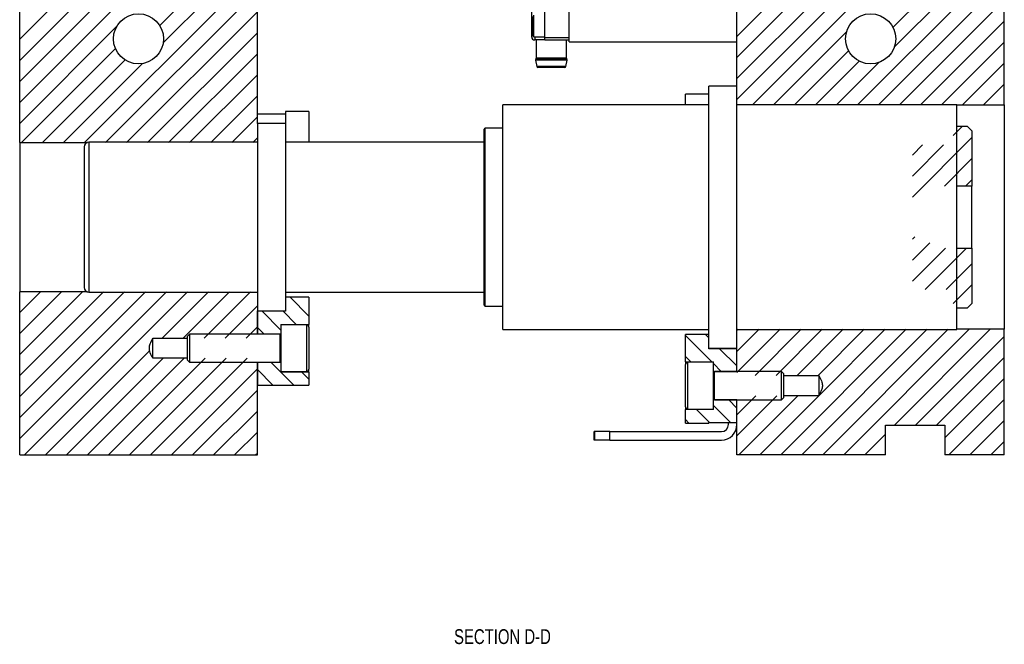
# Model space of a CAD drawing. Header units: inches. Extents: x 1880 to 2363, y -453 to -54.
# Tile 151 of 256: x 1927.01 to 1935.3, y -428.83 to -423.57. Entities that reach past the tile are written whole.
import ezdxf

# ---------------------------------------------------------------- set-up
doc = ezdxf.new("R2010")
doc.units = ezdxf.units.IN
doc.header["$LTSCALE"] = 0.5
doc.header["$MEASUREMENT"] = 0
for name, color, linetype in [('SID-M-D', 42, 'Continuous'), ('SID-M-F', 202, 'Continuous'), ('SID-M-S', 105, 'Continuous')]:
    doc.layers.add(name, color=color, linetype=linetype)
doc.styles.add('SLDTEXTSTYLE0', font='TXT', dxfattribs={"width": 0.595745})

msp = doc.modelspace()

# ---------------------------------------------------------------- linework, layer by layer
at = {"layer": 'SID-M-F', "linetype": 'Continuous'}
for p, q in [((1933.04539, -423.71474), (1935.29539, -421.46474)), ((1933.04539, -423.89151), (1935.29539, -421.64151)), ((1933.04539, -424.06829), (1935.29539, -421.81829)), ((1933.04539, -424.24507), (1935.29539, -421.99507)), ((1933.17562, -424.29161), (1935.29539, -422.17184)), ((1934.3581, -423.63946), (1935.29539, -422.70217)), ((1927.01039, -423.73933), (1927.8356, -422.91412)), ((1927.01039, -423.91611), (1928.01237, -422.91412)), ((1927.01039, -424.09288), (1928.18915, -422.91412)), ((1927.01039, -424.26966), (1928.36593, -422.91412)), ((1928.18821, -423.62217), (1928.89626, -422.91412)), ((1934.3691, -423.80524), (1935.29539, -422.87895)), ((1928.21838, -423.76878), (1929.01039, -422.97677)), ((1934.0595, -424.29161), (1935.29539, -423.05573)), ((1927.5567, -424.60723), (1929.01039, -423.15354)), ((1934.23628, -424.29161), (1935.29539, -423.2325)), ((1927.73347, -424.60723), (1929.01039, -423.33032)), ((1934.41306, -424.29161), (1935.29539, -423.40928)), ((1927.91025, -424.60723), (1929.01039, -423.5071)), ((1934.58983, -424.29161), (1935.29539, -423.58606)), ((1927.01039, -424.44644), (1927.82911, -423.62771)), ((1928.08703, -424.60723), (1929.01039, -423.68387)), ((1933.3524, -424.29161), (1933.96811, -423.6759)), ((1934.76661, -424.29161), (1935.29539, -423.76283)), ((1927.02637, -424.60723), (1927.81618, -423.81742)), ((1933.52917, -424.29161), (1933.98505, -423.83573)), ((1927.20314, -424.60723), (1927.89726, -423.91312)), ((1927.37992, -424.60723), (1928.04376, -423.94339)), ((1928.2638, -424.60723), (1929.01039, -423.86065)), ((1933.70595, -424.29161), (1934.0746, -423.92296)), ((1933.88273, -424.29161), (1934.2403, -423.93404)), ((1934.94339, -424.29161), (1935.29539, -423.93961)), ((1928.44058, -424.60723), (1929.01039, -424.03743)), ((1935.12016, -424.29161), (1935.29539, -424.11639)), ((1928.61736, -424.60723), (1929.01039, -424.2142)), ((1928.79413, -424.60723), (1929.01039, -424.39098)), ((1934.86472, -424.54706), (1934.94269, -424.46908)), ((1928.97091, -424.60723), (1929.01039, -424.56776)), ((1934.5222, -425.06635), (1935.0222, -424.56635)), ((1934.5222, -424.7128), (1934.60801, -424.62698)), ((1934.5222, -424.88958), (1934.78479, -424.62698)), ((1934.79091, -424.97442), (1935.0222, -424.74313)), ((1934.96769, -424.97442), (1935.0222, -424.91991)), ((1934.5222, -425.41991), (1934.54236, -425.39974)), ((1934.5222, -425.59668), (1934.66787, -425.45101)), ((1934.5222, -425.77346), (1934.79974, -425.49592)), ((1934.62908, -425.84335), (1934.97652, -425.49592)), ((1934.80586, -425.84335), (1935.0222, -425.62701)), ((1934.86472, -425.96127), (1935.0222, -425.80379)), ((1927.01039, -426.03743), (1927.18471, -425.8631)), ((1927.01039, -426.2142), (1927.36149, -425.8631)), ((1927.01039, -426.39098), (1927.53827, -425.8631)), ((1927.01039, -426.56776), (1927.71504, -425.8631)), ((1927.01039, -426.74453), (1927.89182, -425.8631)), ((1927.01039, -426.92131), (1928.0686, -425.8631)), ((1927.01039, -427.09809), (1928.24537, -425.8631)), ((1927.05008, -427.23517), (1928.42215, -425.8631)), ((1928.20928, -426.25275), (1928.59893, -425.8631)), ((1928.38605, -426.25275), (1928.7757, -425.8631)), ((1928.56283, -426.25275), (1928.95248, -425.8631)), ((1929.44346, -426.06713), (1929.28511, -425.90878)), ((1928.73961, -426.25275), (1929.01039, -425.98197)), ((1929.20724, -426.18446), (1929.04934, -426.02656)), ((1929.33653, -426.13698), (1929.22612, -426.02656)), ((1928.91638, -426.25275), (1929.01039, -426.15875)), ((1929.06362, -426.21762), (1929.01039, -426.16439)), ((1933.04539, -426.18961), (1933.05627, -426.17873)), ((1933.04539, -426.36639), (1933.23305, -426.17873)), ((1933.04539, -426.54316), (1933.40983, -426.17873)), ((1933.19762, -426.56771), (1933.5866, -426.17873)), ((1933.37439, -426.56771), (1933.76338, -426.17873)), ((1933.41404, -427.23517), (1934.47049, -426.17873)), ((1933.55117, -426.56771), (1933.94016, -426.17873)), ((1933.59082, -427.23517), (1934.64726, -426.17873)), ((1933.72795, -426.56771), (1934.11693, -426.17873)), ((1933.73558, -426.73685), (1934.29371, -426.17873)), ((1933.7676, -427.23517), (1934.82404, -426.17873)), ((1933.94437, -427.23517), (1935.00082, -426.17873)), ((1934.37115, -426.98517), (1935.17759, -426.17873)), ((1932.83347, -426.45194), (1932.61232, -426.23078)), ((1932.80917, -426.25086), (1932.78107, -426.22276)), ((1934.54793, -426.98517), (1935.29539, -426.23771)), ((1933.04539, -426.48708), (1932.89983, -426.34152)), ((1927.22686, -427.23517), (1928.10556, -426.35647)), ((1927.40364, -427.23517), (1928.21649, -426.42231)), ((1927.58041, -427.23517), (1928.39327, -426.42231)), ((1927.75719, -427.23517), (1928.57005, -426.42231)), ((1927.93397, -427.23517), (1928.74682, -426.42231)), ((1928.11074, -427.23517), (1928.9236, -426.42231)), ((1932.65669, -426.45194), (1932.61232, -426.40756)), ((1934.7247, -426.98517), (1935.29539, -426.41448)), ((1929.20724, -426.53801), (1929.12667, -426.45744)), ((1932.91411, -426.53258), (1932.84854, -426.467)), ((1928.28752, -427.23517), (1929.01039, -426.5123)), ((1929.14094, -426.6485), (1929.01039, -426.51794)), ((1929.31785, -426.64862), (1929.20731, -426.53808)), ((1929.44346, -426.59746), (1929.38408, -426.53808)), ((1934.79539, -427.09126), (1935.29539, -426.59126)), ((1928.4643, -427.23517), (1929.01039, -426.68908)), ((1933.04539, -426.89672), (1933.20483, -426.73727)), ((1933.04539, -427.07349), (1933.38161, -426.73727)), ((1933.06049, -427.23517), (1933.55839, -426.73727)), ((1933.23727, -427.23517), (1933.73516, -426.73727)), ((1932.99144, -426.96346), (1932.84854, -426.82056)), ((1933.04539, -426.84063), (1932.97716, -426.77241)), ((1934.82826, -427.23517), (1935.29539, -426.76804)), ((1928.64107, -427.23517), (1929.01039, -426.86585)), ((1932.81466, -426.96346), (1932.70425, -426.85304)), ((1932.64164, -426.96721), (1932.61232, -426.93789)), ((1935.00503, -427.23517), (1935.29539, -426.94481)), ((1928.81785, -427.23517), (1929.01039, -427.04263)), ((1934.12115, -427.23517), (1934.29539, -427.06093)), ((1935.18181, -427.23517), (1935.29539, -427.12159)), ((1928.99463, -427.23517), (1929.01039, -427.21941))]:
    msp.add_line(p, q, dxfattribs=at)
at = {"layer": 'SID-M-S'}
for p, q in [((1935.29539, -424.29161), (1935.29539, -420.85867)), ((1927.01039, -424.60723), (1927.01039, -422.91412)), ((1929.01039, -424.44777), (1929.01039, -422.9805)), ((1933.04539, -424.13281), (1933.04539, -422.97267)), ((1931.31879, -423.6269), (1931.31879, -423.4641)), ((1931.42879, -423.72533), (1931.42879, -423.4891)), ((1931.63379, -423.76017), (1931.63379, -423.48517)), ((1931.32494, -423.7072), (1931.32494, -423.5466)), ((1931.33614, -423.7184), (1931.33614, -423.5354)), ((1931.31879, -423.72001), (1931.31879, -423.6269)), ((1931.31879, -423.6269), (1931.32494, -423.6269)), ((1931.32494, -423.7072), (1931.33614, -423.7184)), ((1931.33614, -423.7184), (1931.42879, -423.7184)), ((1931.34379, -423.7184), (1931.34379, -423.74501)), ((1931.42879, -423.74501), (1931.34379, -423.74501)), ((1931.35583, -423.74501), (1931.35583, -423.89899)), ((1931.42879, -423.72533), (1931.63379, -423.72533)), ((1931.42879, -423.74501), (1931.42879, -423.72533)), ((1931.42879, -423.74501), (1931.63379, -423.74501)), ((1931.61174, -423.89899), (1931.61174, -423.74501)), ((1931.63379, -423.76017), (1933.04539, -423.76017)), ((1931.35033, -423.91596), (1931.36114, -423.96732)), ((1931.48379, -423.91596), (1931.35033, -423.91596)), ((1931.35362, -423.9052), (1931.35221, -423.90695)), ((1931.48379, -423.90695), (1931.35221, -423.90695)), ((1931.48379, -423.9052), (1931.35362, -423.9052)), ((1931.48379, -423.89899), (1931.35583, -423.89899)), ((1931.61174, -423.89899), (1931.48379, -423.89899)), ((1931.61395, -423.9052), (1931.48379, -423.9052)), ((1931.61537, -423.90695), (1931.48379, -423.90695)), ((1931.61724, -423.91596), (1931.48379, -423.91596)), ((1931.60643, -423.96732), (1931.61724, -423.91596)), ((1931.61537, -423.90695), (1931.61395, -423.9052)), ((1931.48379, -423.96732), (1931.36114, -423.96732)), ((1931.48379, -423.97526), (1931.37093, -423.97526)), ((1931.60643, -423.96732), (1931.48379, -423.96732)), ((1931.59665, -423.97526), (1931.48379, -423.97526)), ((1933.04539, -424.13281), (1932.80917, -424.13281)), ((1932.80917, -426.33753), (1932.80917, -424.13281)), ((1933.04539, -426.33753), (1933.04539, -424.13281)), ((1932.80917, -424.20069), (1932.61232, -424.20069)), ((1932.61232, -424.29029), (1932.61232, -424.20069)), ((1929.44346, -424.34564), (1929.24661, -424.34564)), ((1929.24661, -424.34564), (1929.24661, -424.44777)), ((1929.44346, -424.34564), (1929.44346, -424.60525)), ((1932.80917, -424.29029), (1931.07688, -424.29029)), ((1931.07688, -426.18005), (1931.07688, -424.29029)), ((1934.89578, -424.29029), (1933.04539, -424.29029)), ((1934.89578, -426.18005), (1934.89578, -424.29029)), ((1934.89578, -424.29161), (1935.29539, -424.29161)), ((1935.29539, -424.29161), (1935.29539, -426.17873)), ((1929.24661, -424.36903), (1929.01039, -424.36903)), ((1929.24661, -424.44777), (1929.01039, -424.44777)), ((1929.01039, -424.44777), (1929.01039, -426.02257)), ((1929.24661, -424.44777), (1929.24661, -426.02257)), ((1930.9194, -425.97533), (1930.9194, -424.49501)), ((1931.07688, -424.48714), (1930.92728, -424.48714)), ((1930.92728, -425.9832), (1930.92728, -424.48714)), ((1934.89578, -424.46908), (1934.98283, -424.46908)), ((1934.98283, -424.46908), (1935.0222, -424.50854)), ((1935.0222, -424.50854), (1935.0222, -424.97442)), ((1929.01039, -424.60525), (1927.59306, -424.60525)), ((1927.59306, -424.60525), (1927.59306, -425.86509)), ((1930.9194, -424.60525), (1929.24661, -424.60525)), ((1927.01039, -424.60723), (1927.58071, -424.60723)), ((1927.01039, -424.60723), (1927.01039, -425.8631)), ((1927.55369, -424.64462), (1927.55369, -425.82572)), ((1935.0222, -424.97442), (1934.89578, -424.97442)), ((1935.0222, -425.49592), (1935.0222, -424.97442)), ((1934.89578, -425.49592), (1935.0222, -425.49592)), ((1935.0222, -425.49592), (1935.0222, -425.9618)), ((1927.58071, -425.8631), (1927.01039, -425.8631)), ((1927.01039, -427.23517), (1927.01039, -425.8631)), ((1927.59306, -425.86509), (1929.01039, -425.86509)), ((1929.24661, -425.86509), (1930.9194, -425.86509)), ((1929.44346, -425.90878), (1929.24661, -425.90878)), ((1929.44346, -425.90878), (1929.44346, -426.13698)), ((1930.92728, -425.9832), (1931.07688, -425.9832)), ((1934.98283, -426.00125), (1934.89578, -426.00125)), ((1935.0222, -425.9618), (1934.98283, -426.00125)), ((1929.01039, -426.02257), (1929.24661, -426.02257)), ((1929.01039, -426.21942), (1929.01039, -426.02257)), ((1929.01039, -426.02656), (1929.01039, -426.21762)), ((1929.24661, -426.02656), (1929.01039, -426.02656)), ((1929.24661, -426.02257), (1929.24661, -426.02656)), ((1929.20724, -426.13698), (1929.44346, -426.13698)), ((1929.20724, -426.13698), (1929.20724, -426.14068)), ((1929.42377, -426.14068), (1929.20724, -426.14068)), ((1929.20724, -426.14068), (1929.20724, -426.53438)), ((1929.42377, -426.14068), (1929.42377, -426.53438)), ((1929.44346, -426.16036), (1929.44346, -426.13698)), ((1929.44346, -426.16036), (1929.44346, -426.5147)), ((1931.07688, -426.18005), (1932.80917, -426.18005)), ((1933.04539, -426.18005), (1934.89578, -426.18005)), ((1935.29539, -426.17873), (1934.89578, -426.17873)), ((1935.29539, -427.23517), (1935.29539, -426.17873)), ((1928.13039, -426.25275), (1928.41984, -426.25275)), ((1928.13039, -426.42231), (1928.13039, -426.25275)), ((1928.43952, -426.21942), (1928.41984, -426.2391)), ((1928.41984, -426.2391), (1928.41984, -426.43596)), ((1929.19968, -426.21942), (1928.43952, -426.21942)), ((1928.43952, -426.21942), (1928.43952, -426.45564)), ((1929.01039, -426.21762), (1929.20724, -426.21762)), ((1929.20532, -426.23491), (1929.19968, -426.21942)), ((1929.19968, -426.21942), (1929.19968, -426.45564)), ((1929.20532, -426.23491), (1929.20532, -426.44015)), ((1929.20724, -426.21942), (1929.20684, -426.21942)), ((1929.20684, -426.21942), (1929.20684, -426.45564)), ((1932.61232, -426.45194), (1932.61232, -426.22276)), ((1932.80917, -426.22276), (1932.61232, -426.22276)), ((1932.80917, -426.33753), (1933.04539, -426.33753)), ((1932.80917, -426.34152), (1932.80917, -426.33753)), ((1933.04539, -426.34152), (1932.80917, -426.34152)), ((1932.97439, -426.34152), (1932.97439, -426.33753)), ((1933.04539, -426.53438), (1933.04539, -426.33753)), ((1933.04539, -426.53258), (1933.04539, -426.34152)), ((1928.41984, -426.42231), (1928.13039, -426.42231)), ((1928.41984, -426.43596), (1928.43952, -426.45564)), ((1928.43952, -426.45564), (1929.19968, -426.45564)), ((1929.01039, -427.23517), (1929.01039, -426.45564)), ((1929.20724, -426.45744), (1929.01039, -426.45744)), ((1929.01039, -426.45744), (1929.01039, -426.6485)), ((1929.19968, -426.45564), (1929.20532, -426.44015)), ((1929.20684, -426.45564), (1929.20724, -426.45564)), ((1932.61232, -426.45194), (1932.84854, -426.45194)), ((1932.61232, -426.45194), (1932.61232, -426.47533)), ((1932.61232, -426.82966), (1932.61232, -426.47533)), ((1932.84854, -426.45564), (1932.632, -426.45564)), ((1932.632, -426.84934), (1932.632, -426.45564)), ((1932.84854, -426.45564), (1932.84854, -426.45194)), ((1932.84854, -426.84934), (1932.84854, -426.45564)), ((1929.20724, -426.53438), (1929.42377, -426.53438)), ((1929.20724, -426.53438), (1929.20724, -426.53808)), ((1929.44346, -426.53808), (1929.20724, -426.53808)), ((1929.44346, -426.53808), (1929.44346, -426.5147)), ((1929.44346, -426.53808), (1929.44346, -426.64862)), ((1932.84854, -426.53258), (1933.04539, -426.53258)), ((1932.84893, -426.53438), (1932.84854, -426.53438)), ((1932.84893, -426.7706), (1932.84893, -426.53438)), ((1932.85609, -426.53438), (1932.85046, -426.54987)), ((1932.85046, -426.75511), (1932.85046, -426.54987)), ((1933.4194, -426.53438), (1932.85609, -426.53438)), ((1932.85609, -426.7706), (1932.85609, -426.53438)), ((1933.43909, -426.55407), (1933.4194, -426.53438)), ((1933.4194, -426.7706), (1933.4194, -426.53438)), ((1933.43909, -426.75092), (1933.43909, -426.55407)), ((1933.43909, -426.56771), (1933.73539, -426.56771)), ((1933.73539, -426.56771), (1933.73539, -426.73727)), ((1929.01039, -426.6485), (1929.24661, -426.6485)), ((1929.24661, -426.6485), (1929.24661, -426.64862)), ((1929.24661, -426.64862), (1929.44346, -426.64862)), ((1932.85046, -426.75511), (1932.85609, -426.7706)), ((1933.4194, -426.7706), (1933.43909, -426.75092)), ((1933.73539, -426.73727), (1933.43909, -426.73727)), ((1932.61232, -426.82966), (1932.61232, -426.85304)), ((1932.84854, -426.7706), (1932.84893, -426.7706)), ((1933.04539, -426.77241), (1932.84854, -426.77241)), ((1932.85609, -426.7706), (1933.4194, -426.7706)), ((1933.04539, -427.23517), (1933.04539, -426.7706)), ((1933.04539, -426.96346), (1933.04539, -426.77241)), ((1932.84854, -426.85304), (1932.61232, -426.85304)), ((1932.61232, -426.96721), (1932.61232, -426.85304)), ((1932.632, -426.84934), (1932.84854, -426.84934)), ((1932.84854, -426.85304), (1932.84854, -426.84934)), ((1932.61232, -426.96721), (1932.80917, -426.96721)), ((1932.80917, -426.96346), (1933.04539, -426.96346)), ((1932.80917, -426.96721), (1932.80917, -426.96346)), ((1932.97439, -426.97917), (1932.97439, -426.96346)), ((1934.29539, -426.98517), (1934.79539, -426.98517)), ((1934.29539, -427.23517), (1934.29539, -426.98517)), ((1934.79539, -426.98517), (1934.79539, -427.23517)), ((1931.84539, -427.11017), (1931.84539, -427.03917)), ((1931.85039, -427.03917), (1931.84539, -427.03917)), ((1931.85039, -427.11017), (1931.85039, -427.03917)), ((1931.97539, -427.03917), (1931.85039, -427.03917)), ((1931.97539, -427.11017), (1931.97539, -427.03917)), ((1931.97539, -427.03917), (1932.91439, -427.03917)), ((1931.85039, -427.11017), (1931.84539, -427.11017)), ((1931.97539, -427.11017), (1931.85039, -427.11017)), ((1931.97539, -427.11017), (1932.91439, -427.11017)), ((1927.01039, -427.23517), (1929.01039, -427.23517)), ((1934.29539, -427.23517), (1933.04539, -427.23517)), ((1935.29539, -427.23517), (1934.79539, -427.23517))]:
    msp.add_line(p, q, dxfattribs=at)
for centre in [(1928.01039, -423.73517), (1934.17039, -423.73517)]:
    msp.add_circle(centre, 0.21095, dxfattribs=at)
for centre, radius, start, end in [((1931.34379, -423.72001), 0.025, 180, 270), ((1931.35996, -423.91326), 0.01, 140.853025, 195.645072), ((1931.34599, -423.89899), 0.00984, 320.853025, 0), ((1931.62158, -423.89899), 0.00984, 180, 219.146975), ((1931.60761, -423.91326), 0.01, 344.354928, 39.146975), ((1931.37093, -423.96526), 0.01, 191.884474, 270), ((1931.59665, -423.96526), 0.01, 270, 348.115526), ((1930.92728, -424.49501), 0.00787, 90, 180), ((1927.59306, -424.64462), 0.03937, 90, 180), ((1927.59306, -425.82572), 0.03937, 180, 270), ((1930.92728, -425.97533), 0.00787, 180, 270), ((1929.42377, -426.16036), 0.01969, 0, 90), ((1929.20606, -426.23464), 0.000787, 200, 0), ((1929.20606, -426.44042), 0.000787, 0, 160), ((1932.632, -426.47533), 0.01969, 90, 180), ((1929.42377, -426.5147), 0.01969, 270, 0), ((1932.84972, -426.5496), 0.000787, 180, 340), ((1932.84972, -426.75538), 0.000787, 20, 180), ((1932.632, -426.82966), 0.01969, 180, 270), ((1932.91439, -426.97917), 0.131, 270, 0), ((1932.91439, -426.97917), 0.06, 270, 0)]:
    msp.add_arc(centre, radius, start, end, dxfattribs=at)
for points in [[(1928.13039, -426.42231), (1928.12858, -426.41877), (1928.11921, -426.4004), (1928.10552, -426.37186), (1928.09908, -426.33308), (1928.10933, -426.29412), (1928.12233, -426.26858), (1928.13039, -426.25275)], [(1933.73539, -426.56771), (1933.73719, -426.57125), (1933.74657, -426.58962), (1933.76025, -426.61816), (1933.7667, -426.65694), (1933.75644, -426.6959), (1933.74344, -426.72144), (1933.73539, -426.73727)]]:
    msp.add_open_spline(points, degree=3, knots=[0, 0, 0, 0, 0.0661091, 0.3427002, 0.5236559, 0.7048682, 1, 1, 1, 1], dxfattribs=at)

# ---------------------------------------------------------------- texts
at = {"layer": 'SID-M-D', "style": 'SLDTEXTSTYLE0', "width": 0.75}
msp.add_text('SECTION D-D', height=0.125, dxfattribs=at).set_placement((1930.66517, -428.8259))

doc.saveas('drawing.dxf')
